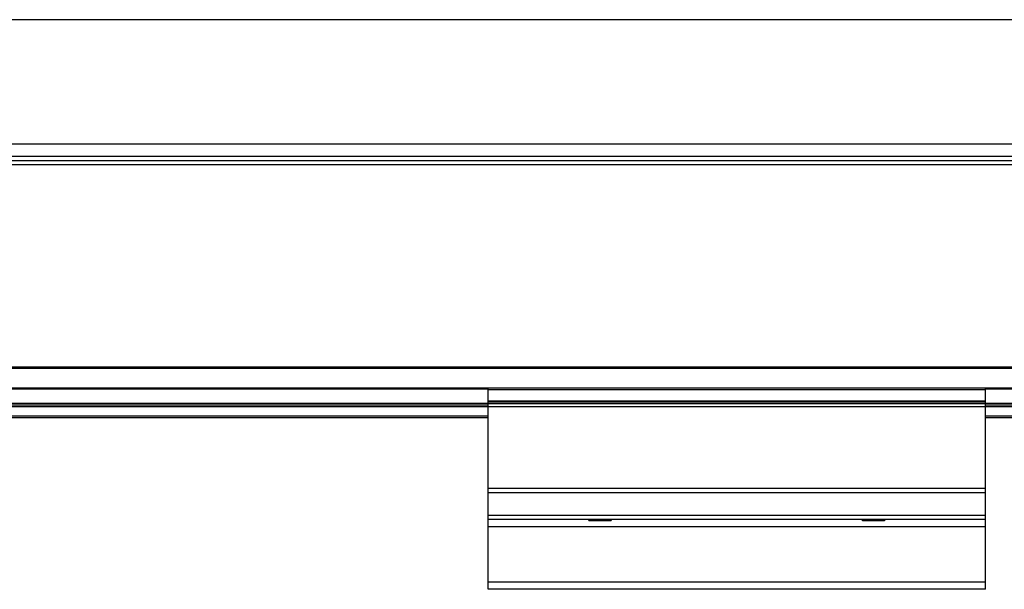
# Model space of a CAD drawing. Header units: millimetres. Extents: x -781 to 2760, y 413 to 796.
# Tile 11 of 17: x 574 to 693, y 570 to 639. Entities that reach past the tile are written whole.
import ezdxf

# ---------------------------------------------------------------- set-up
doc = ezdxf.new("R2010")
doc.units = ezdxf.units.MM

# ---------------------------------------------------------------- blocks, each defined once
blk = doc.blocks.new('Drawing View2')
at = {"color": 7, "linetype": 'Continuous', "lineweight": 25}
for p, q in [((1158.56, 54.26), (-37.44, 54.26)), ((1158.56, 39.26), (-37.44, 39.26)), ((1158.56, 37.76), (-37.44, 37.76)), ((-37.44, 37.26), (1158.56, 37.26)), ((1158.56, 36.76), (-37.44, 36.76)), ((1158.56, 12.34), (-37.44, 12.34)), ((1158.56, 12.2), (-37.44, 12.2)), ((1025.56, 9.82), (95.56, 9.82)), ((1025.56, 9.68), (95.56, 9.68)), ((1085.56, 9.83), (1025.56, 9.83)), ((1025.56, 9.63), (1025.56, 9.83)), ((1085.56, 9.63), (1025.56, 9.63)), ((1025.56, 8.27), (1025.56, 9.63)), ((1085.56, 9.63), (1085.56, 9.83)), ((1158.56, 9.82), (1085.56, 9.82)), ((1158.56, 9.68), (1085.56, 9.68)), ((1085.56, 8.27), (1085.56, 9.63)), ((1025.56, 7.96), (95.56, 7.96)), ((1025.56, 7.76), (95.56, 7.76)), ((1025.56, 7.56), (95.56, 7.56)), ((1025.56, 8.13), (1025.56, 8.27)), ((1085.56, 8.27), (1025.56, 8.27)), ((1085.56, 8.13), (1025.56, 8.13)), ((1025.56, 7.95), (1025.56, 8.13)), ((1085.56, 7.95), (1025.56, 7.95)), ((1025.56, 7.55), (1025.56, 7.95)), ((1085.56, 7.55), (1025.56, 7.55)), ((1025.56, -2.3), (1025.56, 7.55)), ((1085.56, 8.13), (1085.56, 8.27)), ((1085.56, 7.95), (1085.56, 8.13)), ((1158.56, 7.96), (1085.56, 7.96)), ((1085.56, 7.55), (1085.56, 7.95)), ((1158.56, 7.76), (1085.56, 7.76)), ((1158.56, 7.56), (1085.56, 7.56)), ((1085.56, -2.3), (1085.56, 7.55)), ((1025.56, 6.46), (95.56, 6.46)), ((1025.56, 6.26), (95.56, 6.26)), ((1158.56, 6.46), (1085.56, 6.46)), ((1158.56, 6.26), (1085.56, 6.26)), ((1085.56, -2.3), (1025.56, -2.3)), ((1025.56, -2.82), (1025.56, -2.3)), ((1085.56, -2.82), (1085.56, -2.3)), ((1085.56, -2.82), (1025.56, -2.82)), ((1025.56, -5.55), (1025.56, -2.82)), ((1085.56, -5.55), (1085.56, -2.82)), ((1085.56, -5.55), (1025.56, -5.55)), ((1025.56, -6.03), (1025.56, -5.55)), ((1085.56, -6.03), (1085.56, -5.55)), ((1085.56, -6.03), (1025.56, -6.03)), ((1025.56, -6.9), (1025.56, -6.03)), ((1085.56, -6.9), (1025.56, -6.9)), ((1025.56, -13.58), (1025.56, -6.9)), ((1037.63, -6.03), (1037.76, -6.17)), ((1040.36, -6.17), (1037.76, -6.17)), ((1040.36, -6.17), (1040.49, -6.03)), ((1070.63, -6.03), (1070.76, -6.17)), ((1073.36, -6.17), (1070.76, -6.17)), ((1073.36, -6.17), (1073.49, -6.03)), ((1085.56, -6.9), (1085.56, -6.03)), ((1085.56, -13.58), (1085.56, -6.9)), ((1085.56, -13.58), (1025.56, -13.58)), ((1025.56, -14.44), (1025.56, -13.58)), ((1085.56, -14.44), (1085.56, -13.58)), ((1085.56, -14.44), (1025.56, -14.44))]:
    blk.add_line(p, q, dxfattribs=at)

msp = doc.modelspace()

# ---------------------------------------------------------------- block references
at = {"color": 7, "linetype": 'Continuous', "lineweight": 25}
msp.add_blockref('Drawing View2', (-394.6, 584.28), dxfattribs=at)

doc.saveas('drawing.dxf')
